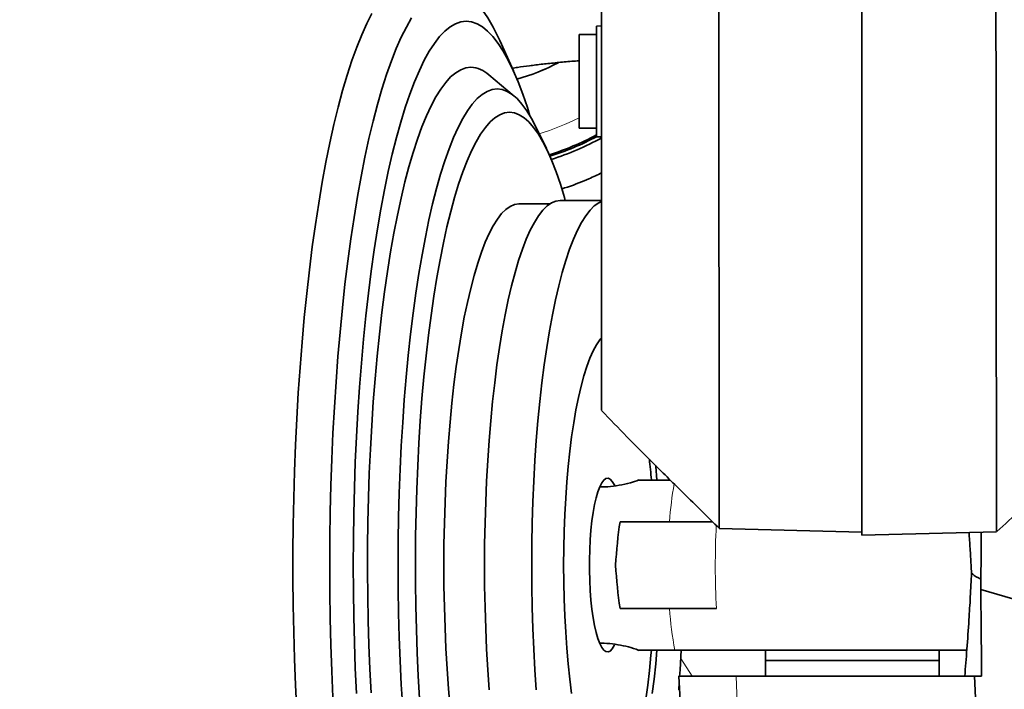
# Model space of a CAD drawing. Header units: millimetres. Extents: x 0 to 14900, y 0 to 10500.
# Tile 38 of 59: x 10777 to 11061, y 5592 to 5785. Entities that reach past the tile are written whole.
import ezdxf

# ---------------------------------------------------------------- set-up
doc = ezdxf.new("R2010")
doc.units = ezdxf.units.MM
doc.header["$LTSCALE"] = 25
doc.styles.add('SLDTEXTSTYLE0', font='TXT', dxfattribs={"width": 0.605})
doc.dimstyles.new('SLDDIMSTYLE1', dxfattribs={"dimtxt": 87.5, "dimasz": 87.5, "dimexe": 0, "dimexo": 0.0625, "dimgap": 21.875, "dimtad": 1, "dimdec": 4, "dimlfac": 25, "dimzin": 12, "dimdsep": 46, "dimtxsty": 'SLDTEXTSTYLE0', "dimsah": 1, "dimcen": 0.09, "dimadec": 1, "dimazin": 3, "dimtfac": 1, "dimtofl": 0, "dimtmove": 0, "dimatfit": 3, "dimfxl": 1, "dimfrac": 2, "dimtolj": 1, "dimtzin": 12, "dimarcsym": 0})

# ---------------------------------------------------------------- blocks, each defined once
blk = doc.blocks.new('_D_7')
at = {"color": 7, "linetype": 'Continuous', "lineweight": 0}
for p, q in [((12304.64, 5821.78), (14452.32, 5821.78)), ((7705.47, 5257.43), (7413.73, 5205.99))]:
    blk.add_line(p, q, dxfattribs=at)
at = {"color": 7, "linetype": 'Continuous', "lineweight": 18}
blk.add_arc((10906.09, 5821.78), 3508.73, 190, 0, dxfattribs=at)
for points in [[(14414.82, 5821.78), (14401.23, 5734.45), (14426.23, 5734.14)], [(7450.66, 5212.5), (7454.65, 5124.2), (7479.21, 5128.85)]]:
    blk.add_solid(points, dxfattribs=at)
at = {"color": 7, "linetype": 'Continuous', "lineweight": 18, "insert": (11078.22, 2427.93), "char_height": 87.5, "attachment_point": 1, "rotation": 5, "style": 'SLDTEXTSTYLE0'}
blk.add_mtext('170°', dxfattribs=at)

msp = doc.modelspace()

# ---------------------------------------------------------------- linework, layer by layer
at = {"color": 7, "linetype": 'Continuous', "lineweight": 35}
for p, q in [((11020.0902605, 5874.4885281), (11020.0902605, 5636.3893598)), ((10945.0902605, 5783.0613931), (10943.5902605, 5782.9827815)), ((10943.5902605, 5782.9827815), (10943.5902605, 5751.1400048)), ((10919.6902126, 5770.07649), (10915.7469561, 5778.7822883)), ((10943.5902605, 5780.5613931), (10938.5902605, 5780.5613931)), ((10938.5902605, 5780.5613931), (10938.5902605, 5753.5613931)), ((10919.8983793, 5762.8461611), (10912.5994225, 5768.9803649)), ((10929.1768256, 5747.7589868), (10926.1521564, 5753.9482535)), ((10938.5902605, 5753.5613931), (10943.5902605, 5753.5613931)), ((10943.5902605, 5751.1400048), (10945.0902605, 5751.0613931)), ((10930.1920333, 5731.7846161), (10921.2755912, 5731.7846161)), ((10945.0902605, 5732.7846161), (10933.1979525, 5732.7846161)), ((10944.6164591, 5650.2846161), (10944.525502, 5650.2846161)), ((10978.9925862, 5638.3607965), (11020.0902605, 5637.2846161)), ((11020.0902605, 5636.3893598), (11058.8627039, 5637.4046519)), ((11054.3200049, 5620.757816), (11063.5902605, 5618.1224057)), ((10944.525502, 5605.2846161), (10944.6164591, 5605.2846161)), ((11050.4150163, 5603.2846161), (10966.1893692, 5603.2846161)), ((10992.3535625, 5603.2846161), (10992.3535625, 5600.2846161)), ((11042.3535625, 5600.2846161), (11042.3535625, 5603.2846161)), ((10992.3535625, 5600.2846161), (10992.3535625, 5595.7846161)), ((10992.3535625, 5600.2846161), (11042.3535625, 5600.2846161)), ((11042.3535625, 5595.7846161), (11042.3535625, 5600.2846161)), ((10967.3538135, 5595.7846161), (10968.3099819, 5577.6131296)), ((11052.5360103, 5595.7846161), (10983.8970322, 5595.7846161)), ((11052.5360103, 5595.7846161), (11053.3632565, 5577.7846161)), ((11054.567759, 5595.7846161), (11052.5360103, 5595.7846161))]:
    msp.add_line(p, q, dxfattribs=at)
at = {"color": 8, "linetype": 'Continuous', "lineweight": 18}
for p, q in [((10944.6164591, 5650.2846161), (10944.5236, 5650.2801833)), ((10967.8953924, 5600.8975192), (10971.1819032, 5595.7846161)), ((10984.5293875, 5577.7846161), (10983.8970322, 5595.7846161))]:
    msp.add_line(p, q, dxfattribs=at)
at = {"color": 7, "linetype": 'Continuous', "lineweight": 35, "flags": 128}
for points in [[(10915.7469561, 5778.7822883), (10915.2885284, 5779.7750306), (10913.8141302, 5782.7122403), (10912.3131003, 5785.3188266), (10910.7886418, 5787.589227), (10909.2440082, 5789.5185963), (10907.6824957, 5791.1028171), (10906.1074367, 5792.3385087), (10904.5221924, 5793.2230339), (10902.9301458, 5793.7545052), (10901.3346944, 5793.9317885)], [(10878.9250019, 5786.6315684), (10877.4347925, 5783.7105373), (10875.9737709, 5780.466326), (10874.5449652, 5776.9056585), (10873.1513368, 5773.0359148), (10871.7957743, 5768.8651157), (10870.4810872, 5764.4019057), (10869.2100004, 5759.6555355), (10867.9851485, 5754.6358427), (10866.8090701, 5749.3532313), (10865.6842029, 5743.8186504), (10864.6128783, 5738.0435713), (10863.5973168, 5732.0399636), (10862.6396233, 5725.8202708), (10861.7417828, 5719.3973842), (10860.9056561, 5712.7846161), (10860.1329763, 5705.9956725), (10859.4253449, 5699.0446245), (10858.7842285, 5691.9458794), (10858.210956, 5684.7141501), (10857.7067155, 5677.3644258), (10857.2725522, 5669.9119397), (10856.909366, 5662.3721383), (10856.6179095, 5654.760649), (10856.398787, 5647.0932477), (10856.2524525, 5639.3858263), (10856.1792093, 5631.6543597), (10856.1792093, 5623.9148724), (10856.2524525, 5616.1834058), (10856.398787, 5608.4759844), (10856.6179095, 5600.8085832), (10856.909366, 5593.1970939), (10857.2725522, 5585.6572925)], [(10890.3562886, 5785.3188266), (10888.8552586, 5782.7122403), (10887.3808604, 5779.7750306), (10885.9362404, 5776.5134658), (10884.5244814, 5772.934506), (10883.1485963, 5769.0457891), (10881.8115213, 5764.8556137), (10880.5161097, 5760.3729219), (10879.2651259, 5755.60728), (10878.0612398, 5750.568858), (10876.9070204, 5745.2684083), (10875.8049308, 5739.7172423), (10874.7573231, 5733.9272064), (10873.7664328, 5727.9106569), (10872.8343746, 5721.6804333), (10871.9631375, 5715.2498314), (10871.1545808, 5708.6325743), (10870.41043, 5701.8427835), (10869.7322731, 5694.8949489), (10869.1215573, 5687.8038975), (10868.5795861, 5680.5847618), (10868.1075158, 5673.2529481), (10867.7063541, 5665.8241026), (10867.3769569, 5658.3140789), (10867.1200272, 5650.7389038), (10866.9361134, 5643.1147431), (10866.8256079, 5635.4578671), (10866.7887465, 5627.7846161), (10866.8256079, 5620.111365), (10866.9361134, 5612.454489), (10867.1200272, 5604.8303284), (10867.3769569, 5597.2551533), (10867.7063541, 5589.7451296)], [(10906.1088925, 5784.352543), (10904.5599015, 5784.1752047), (10903.0144195, 5783.6435913), (10901.4759475, 5782.7589073), (10899.9479706, 5781.5231566), (10898.4339501, 5779.9391387), (10896.9373159, 5778.0104419), (10895.4614582, 5775.7414352), (10894.0097204, 5773.1372588), (10892.5853912, 5770.2038119), (10891.191697, 5766.9477397), (10889.831795, 5763.3764182), (10888.5087659, 5759.4979377), (10887.2256068, 5755.3210842), (10885.9852243, 5750.8553196), (10884.7904285, 5746.1107602), (10883.6439258, 5741.0981541), (10882.5483135, 5735.8288563), (10881.5060735, 5730.3148036), (10880.5195668, 5724.5684871), (10879.5910281, 5718.6029239), (10878.7225609, 5712.4316281), (10877.9161326, 5706.0685795), (10877.17357, 5699.5281927), (10876.4965551, 5692.8252835), (10875.8866218, 5685.9750363), (10875.3451516, 5678.9929691), (10874.8733711, 5671.8948985), (10874.4723492, 5664.6969039), (10874.1429942, 5657.4152911), (10873.8860523, 5650.0665553), (10873.7021054, 5642.6673437), (10873.5915704, 5635.234418), (10873.5546975, 5627.7846161), (10873.5915704, 5620.3348142), (10873.7021054, 5612.9018884), (10873.8860523, 5605.5026769), (10874.1429942, 5598.1539411), (10874.4723492, 5590.8723283)], [(10924.4579515, 5757.1122438), (10923.7090191, 5759.4979377), (10922.38599, 5763.3764182), (10921.0260881, 5766.9477397), (10919.6323939, 5770.2038119), (10918.2080646, 5773.1372588), (10916.7563268, 5775.7414352), (10915.2804691, 5778.0104419), (10913.7838349, 5779.9391387), (10912.2698144, 5781.5231566), (10910.7418375, 5782.7589073), (10909.2033655, 5783.6435913), (10907.6578835, 5784.1752047), (10906.1088925, 5784.352543)], [(10907.4693046, 5771.1198869), (10905.9954448, 5770.9445042), (10904.5251917, 5770.4187852), (10903.0621433, 5769.5440165), (10901.60988, 5768.3223389), (10900.1719557, 5766.7567418), (10898.7518893, 5764.8510567), (10897.3531558, 5762.6099471), (10895.9791782, 5760.0388973), (10894.6333189, 5757.144199), (10893.3188714, 5753.9329362), (10892.0390524, 5750.4129674), (10890.7969938, 5746.5929064), (10889.5957351, 5742.4821016), (10888.438216, 5738.0906128), (10887.3272692, 5733.4291868), (10886.2656134, 5728.5092308), (10885.2558465, 5723.3427848), (10884.3004397, 5717.9424919), (10883.401731, 5712.3215676), (10882.5619197, 5706.4937673), (10881.7830609, 5700.4733524), (10881.0670606, 5694.2750561), (10880.4156711, 5687.9140464), (10879.8304864, 5681.40589), (10879.3129384, 5674.7665134), (10878.8642938, 5668.0121642), (10878.4856505, 5661.1593714), (10878.177935, 5654.224905), (10877.9419004, 5647.2257348), (10877.7781244, 5640.1789889), (10877.6870076, 5633.1019119), (10877.6687731, 5626.0118226), (10877.7234655, 5618.9260716), (10877.8509509, 5611.8619989), (10878.0509174, 5604.8368916), (10878.3228756, 5597.8679412), (10878.6661601, 5590.9722019)], [(10914.9911377, 5764.8927323), (10913.5472293, 5764.716755), (10912.1070274, 5764.1892749), (10910.674229, 5763.3116459), (10909.252512, 5762.0861211), (10907.8455259, 5760.5158462), (10906.4568826, 5758.6048521), (10905.0901465, 5756.3580444), (10903.7488262, 5753.7811905), (10902.4363647, 5750.8809052), (10901.1561311, 5747.6646335), (10899.9114118, 5744.1406315), (10898.705402, 5740.3179453), (10897.5411974, 5736.2063877), (10896.4217865, 5731.8165129), (10895.3500429, 5727.1595898), (10894.3287177, 5722.2475725), (10893.3604326, 5717.0930701), (10892.4476733, 5711.7093142), (10891.5927827, 5706.1101249), (10890.7979553, 5700.3098751), (10890.0652315, 5694.3234539), (10889.3964921, 5688.1662286), (10888.7934539, 5681.8540045), (10888.2576647, 5675.402985), (10887.7904999, 5668.8297299), (10887.3931588, 5662.1511126), (10887.0666613, 5655.384277), (10886.8118456, 5648.5465934), (10886.6293656, 5641.6556141), (10886.51969, 5634.7290282), (10886.4831001, 5627.7846161), (10886.51969, 5620.8402039), (10886.6293656, 5613.913618), (10886.8118456, 5607.0226388), (10887.0666613, 5600.1849552), (10887.3931588, 5593.4181196), (10887.7904999, 5586.7395022)], [(10926.1521564, 5753.9482535), (10924.892129, 5756.3580444), (10923.5253929, 5758.6048521), (10922.1367496, 5760.5158462), (10920.7297635, 5762.0861211), (10919.3080465, 5763.3116459), (10917.8752481, 5764.1892749), (10916.4350462, 5764.716755), (10914.9911377, 5764.8927323)], [(10918.5633381, 5758.1665573), (10917.1562512, 5757.9908139), (10915.7529576, 5757.4640577), (10914.3572403, 5756.5877087), (10912.9728619, 5755.3641292), (10911.6035544, 5753.796618), (10910.2530093, 5751.8894007), (10908.9248673, 5749.6476188), (10907.622709, 5747.0773158), (10906.3500446, 5744.1854208), (10905.1103051, 5740.9797298), (10903.9068327, 5737.4688847), (10902.7428716, 5733.6623503), (10901.6215596, 5729.5703882), (10900.5459197, 5725.2040297), (10899.5188516, 5720.5750457), (10898.543124, 5715.6959151), (10897.6213674, 5710.5797911), (10896.7560667, 5705.240466), (10895.9495545, 5699.6923336), (10895.204005, 5693.9503508), (10894.5214282, 5688.0299968), (10893.9036642, 5681.9472319), (10893.3523782, 5675.7184541), (10892.8690566, 5669.3604553), (10892.4550021, 5662.8903753), (10892.1113312, 5656.3256564), (10891.8389702, 5649.6839959), (10891.6386533, 5642.9832985), (10891.5109206, 5636.2416282), (10891.4561165, 5629.4771592), (10891.4743887, 5622.7081275), (10891.5656878, 5615.9527811), (10891.7297679, 5609.2293312), (10891.9661865, 5602.5559031), (10892.2743063, 5595.9504871), (10892.6532968, 5589.4308903)], [(10934.6347172, 5732.7846161), (10934.3838047, 5733.6623503), (10933.2198435, 5737.4688847), (10932.0163711, 5740.9797298), (10930.7766316, 5744.1854208), (10929.5039673, 5747.0773158), (10928.2018089, 5749.6476188), (10926.8736669, 5751.8894007), (10925.5231218, 5753.796618), (10924.1538143, 5755.3641292), (10922.7694359, 5756.5877087), (10921.3737186, 5757.4640577), (10919.970425, 5757.9908139), (10918.5633381, 5758.1665573)], [(10921.2755912, 5731.7846161), (10920.0182632, 5731.6086645), (10918.7651896, 5731.0814053), (10917.5206104, 5730.2046224), (10916.2887368, 5728.9812826), (10915.0737372, 5727.4155254), (10913.8797227, 5725.5126486), (10912.7107335, 5723.2790912), (10911.570725, 5720.7224107), (10910.4635547, 5717.8512581), (10909.392969, 5714.6753485), (10908.3625903, 5711.2054281), (10907.375905, 5707.4532382), (10906.436252, 5703.4314748), (10905.5468105, 5699.1537464), (10904.7105903, 5694.6345275), (10903.9304208, 5689.8891096), (10903.2089418, 5684.9335498), (10902.5485947, 5679.7846161), (10901.9516138, 5674.4597308), (10901.4200191, 5668.9769117), (10900.9556094, 5663.354711), (10900.5599561, 5657.6121523), (10900.2343979, 5651.7686666), (10899.9800365, 5645.8440266), (10899.7977325, 5639.8582791), (10899.6881027, 5633.8316783), (10899.6515182, 5627.7846161), (10899.6881027, 5621.7375539), (10899.7977325, 5615.710953), (10899.9800365, 5609.7252056), (10900.2343979, 5603.8005655), (10900.5599561, 5597.9570799), (10900.9556094, 5592.2145212), (10901.4200191, 5586.5923204)], [(10933.1979525, 5732.7846161), (10931.9285348, 5732.6069727), (10930.6634124, 5732.0746436), (10929.406866, 5731.1894301), (10928.1631475, 5729.9543275), (10926.9364652, 5728.3735149), (10925.7309698, 5726.4523413), (10924.5507403, 5724.1973073), (10923.3997702, 5721.6160433), (10922.2819541, 5718.7172835), (10921.2010742, 5715.5108363), (10920.160788, 5712.0075513), (10919.1646155, 5708.2192826), (10918.2159273, 5704.1588484), (10917.3179335, 5699.8399881), (10916.4736727, 5695.2773151), (10915.6860015, 5690.4862682), (10914.9575853, 5685.4830588), (10914.2908887, 5680.2846161), (10913.6881676, 5674.90853), (10913.1514614, 5669.3729915), (10912.6825862, 5663.6967311), (10912.2831285, 5657.8989555), (10911.95444, 5651.9992825), (10911.6976328, 5646.0176747), (10911.5135759, 5639.9743721), (10911.402892, 5633.8898231), (10911.3659557, 5627.7846161), (10911.402892, 5621.679409), (10911.5135759, 5615.5948601), (10911.6976328, 5609.5515574), (10911.95444, 5603.5699496), (10912.2831285, 5597.6702766), (10912.6825862, 5591.872501)], [(10945.0882055, 5732.4646444), (10944.2567587, 5732.0746436), (10943.0002124, 5731.1894301), (10941.7564939, 5729.9543275), (10940.5298116, 5728.3735149), (10939.3243162, 5726.4523413), (10938.1440867, 5724.1973073), (10936.9931166, 5721.6160433), (10935.8753005, 5718.7172835), (10934.7944206, 5715.5108363), (10933.7541344, 5712.0075513), (10932.7579618, 5708.2192826), (10931.8092736, 5704.1588484), (10930.9112799, 5699.8399881), (10930.067019, 5695.2773151), (10929.2793479, 5690.4862682), (10928.5509316, 5685.4830588), (10927.884235, 5680.2846161), (10927.2815139, 5674.90853), (10926.7448078, 5669.3729915), (10926.2759326, 5663.6967311), (10925.8764749, 5657.8989555), (10925.5477864, 5651.9992825), (10925.2909792, 5646.0176747), (10925.1069222, 5639.9743721), (10924.9962384, 5633.8898231), (10924.9593021, 5627.7846161), (10924.9962384, 5621.679409), (10925.1069222, 5615.5948601), (10925.2909792, 5609.5515574), (10925.5477864, 5603.5699496), (10925.8764749, 5597.6702766), (10926.2759326, 5591.872501)], [(10944.919206, 5693.0268456), (10944.5656989, 5692.6060238), (10943.5912744, 5691.1960809), (10942.6408487, 5689.4478104), (10941.7194928, 5687.37054), (10940.8321225, 5684.975353), (10939.9834724, 5682.2750287), (10939.1780703, 5679.2839744), (10938.4202133, 5676.0181488), (10937.7139451, 5672.4949764), (10937.0630338, 5668.7332549), (10936.4709523, 5664.7530547), (10935.9408596, 5660.5756119), (10935.4755841, 5656.2232149), (10935.0776081, 5651.7190857), (10934.7490551, 5647.0872557), (10934.491678, 5642.3524378), (10934.30685, 5637.5398943), (10934.1955573, 5632.6753022), (10934.1583936, 5627.7846161)], [(10961.0505859, 5652.3432344), (10960.7029895, 5656.2232149), (10960.6763362, 5656.4950761)], [(10948.8840632, 5650.668992), (10948.7448861, 5650.9518563), (10948.1614498, 5651.9005056), (10947.5587796, 5652.5106208), (10946.9453357, 5652.773637), (10946.3297294, 5652.6858621), (10945.7206025, 5652.2485284), (10945.1265059, 5651.4677749), (10944.5557793, 5650.3545618), (10944.0164345, 5648.9245162), (10943.5160427, 5647.1977126), (10943.0616283, 5645.1983918), (10942.6595704, 5642.9546197), (10942.3155128, 5640.497894), (10942.0342855, 5637.8627018), (10941.8198362, 5635.0860353), (10941.6751753, 5632.206873), (10941.6023336, 5629.2656318), (10941.6023336, 5626.3036004), (10941.6751753, 5623.3623592), (10941.8198362, 5620.4831968), (10942.0342855, 5617.7065303), (10942.3155128, 5615.0713381), (10942.6595704, 5612.6146124), (10943.0616283, 5610.3708403), (10943.5160427, 5608.3715195), (10944.0164345, 5606.644716), (10944.5557793, 5605.2146703), (10945.1265059, 5604.1014572), (10945.7206025, 5603.3207038), (10946.3297294, 5602.88337), (10946.9453357, 5602.7955952), (10947.5587796, 5603.0586114), (10948.1614498, 5603.6687265), (10948.7448861, 5604.6173759), (10948.8519048, 5604.8328372)], [(10934.1583936, 5627.7846161), (10934.1955573, 5622.89393), (10934.30685, 5618.0293378), (10934.491678, 5613.2167943), (10934.7490551, 5608.4819764), (10935.0776081, 5603.8501465), (10935.4755841, 5599.3460172), (10935.9408596, 5594.9936203), (10936.4709523, 5590.8161774)], [(10959.4369866, 5603.2544375), (10959.3153522, 5601.8511452), (10958.8829246, 5597.4735416), (10958.3844568, 5593.2614867), (10957.8226712, 5589.2379851), (10957.2006361, 5585.4250118), (10956.5217488, 5581.843392), (10955.7897171, 5578.5126873), (10955.0085392, 5575.4510887), (10954.1824816, 5572.6753177), (10953.3160559, 5570.2005346), (10952.4139942, 5568.0402558), (10951.4812233, 5566.2062799), (10950.5228377, 5564.7086236), (10949.5440717, 5563.5554665), (10948.550271, 5562.7531067), (10947.5468635, 5562.3059264), (10946.5393293, 5562.2163681), (10945.5331712, 5562.4849208), (10944.5338846, 5563.1101178), (10944.3038186, 5563.3056259)], [(10959.7076213, 5590.8161774), (10960.2377139, 5594.9936203), (10960.7029895, 5599.3460172), (10961.0531375, 5603.2571703)], [(10967.5833394, 5595.7639273), (10967.7061228, 5597.6702766), (10968.0206629, 5603.2846161)], [(10967.3066651, 5591.872501), (10967.4565727, 5593.9189022)]]:
    msp.add_lwpolyline(points, dxfattribs=at)
at = {"color": 8, "linetype": 'Continuous', "lineweight": 18, "flags": 128}
msp.add_lwpolyline([(10944.5236, 5605.2890488), (10944.6164591, 5605.2846161), (10944.6167203, 5605.2846161)], dxfattribs=at)
at = {"color": 7, "linetype": 'Continuous', "lineweight": 18}
for radius in [3200, 1067]:
    msp.add_arc((10906.0902605, 5821.7846161), radius, 190, 170, dxfattribs=at)
at = {"color": 7, "linetype": 'Continuous', "lineweight": 35}
for centre, radius, start, end in [((10907.06449, 5762.9290017), 8.2008826, 47.552129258, 87.170597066), ((10906.0902605, 5821.7846161), 56, 285.131141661, 298.180385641), ((10906.0902605, 5821.7846161), 79.54603, 287.515706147, 298.126846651), ((10906.0902605, 5821.7846161), 80, 287.55151049, 297.983569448), ((10906.0902605, 5821.7846161), 81, 287.620998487, 298.811403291), ((10722.6106277, 5632.5316639), 237.6512073, 4.775412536, 6.2285194)]:
    msp.add_arc(centre, radius, start, end, dxfattribs=at)
at = {"color": 8, "linetype": 'Continuous', "lineweight": 18}
for centre, radius, start, end in [((10906.0902605, 5821.7846161), 56.1270596, 285.147839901, 298.504299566), ((10906.0902605, 5821.7846161), 72.8891651, 286.759631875, 296.479811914), ((11075.8660523, 5632.2792905), 111.4939842, 170.218784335, 175.882590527), ((11219.6423907, 5627.7905716), 241.7888153, 177.291169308, 182.96481183), ((11073.1490815, 5623.0153272), 108.7643371, 184.075884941, 190.451777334)]:
    msp.add_arc(centre, radius, start, end, dxfattribs=at)
at = {"color": 7, "linetype": 'Continuous', "lineweight": 35}
for centre, major_axis, start_param, end_param in [((10955.8182915, 5629.0692337), (2.2714271, 31.7823257), 1.22496347, 1.6259966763), ((10955.8182915, 5626.4999984), (-2.2714271, 31.7823257), 1.5155959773, 1.9166291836)]:
    msp.add_ellipse(centre, major_axis=major_axis, ratio=0.206743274, start_param=start_param, end_param=end_param, dxfattribs=at)
for points, knots in [([(10945.0902605, 6122.7846161), (10945.0902605, 6122.7689908), (10945.0902605, 6122.7370996), (10945.0902605, 6122.9423227), (10945.0902605, 6122.4914561), (10945.0902605, 6121.3060717), (10945.0902605, 6119.134888), (10945.0902605, 6115.7601533), (10945.0902605, 6111.413775), (10945.0902605, 6106.2962955), (10945.0902605, 6100.4786681), (10945.0902605, 6079.4367265), (10945.0902605, 6025.7709193), (10945.0902605, 5961.6253403), (10945.0902605, 5907.6242798), (10945.0902605, 5884.3967859), (10945.0902605, 5871.1109949), (10945.0902605, 5860.5426061), (10945.0902605, 5849.0793365), (10945.0902605, 5836.6582654), (10945.0902605, 5823.9809708), (10945.0902605, 5811.3160777), (10945.0902605, 5798.8170215), (10945.0902605, 5786.5092402), (10945.0902605, 5774.3050779), (10945.0902605, 5762.473465), (10945.0902605, 5751.1516374), (10945.0902605, 5740.3498734), (10945.0902605, 5730.0007673), (10945.0902605, 5720.3373776), (10945.0902605, 5711.4586109), (10945.0902605, 5703.371454), (10945.0902605, 5696.0324271), (10945.0902605, 5689.6212118), (10945.0902605, 5684.1966422), (10945.0902605, 5679.7433071), (10945.0902605, 5676.244615), (10945.0902605, 5673.8383348), (10945.0902605, 5672.4718058), (10945.0902605, 5672.3987169), (10945.0902605, 5672.3659681)], [0, 0, 0, 0, 0.0165413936, 0.0337610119, 0.0424078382, 0.0511979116, 0.0624911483, 0.0741115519, 0.0854047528, 0.0970246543, 0.1083221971, 0.1199473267, 0.2105582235, 0.391780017, 0.4624319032, 0.4977578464, 0.5154208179, 0.5330838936, 0.5541456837, 0.5753534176, 0.597022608, 0.6188515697, 0.6399133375, 0.661121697, 0.6827913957, 0.704620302, 0.7256711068, 0.7468676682, 0.7685248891, 0.7903415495, 0.8114050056, 0.8326151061, 0.8542867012, 0.8761175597, 0.8971676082, 0.9183633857, 0.9400197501, 0.9618355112, 0.9828997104, 1, 1, 1, 1]), ([(10978.7490521, 5873.9262779), (10978.7541973, 5869.8030679), (10978.7645131, 5861.5363219), (10978.7788724, 5848.8409183), (10978.7910419, 5835.9660049), (10978.8083931, 5822.2287087), (10978.8239421, 5807.6826939), (10978.8389151, 5792.4002573), (10978.8574481, 5777.1617438), (10978.8701221, 5762.2787619), (10978.8862996, 5747.873722), (10978.9003223, 5734.0553115), (10978.9115973, 5720.712744), (10978.9264446, 5708.1277767), (10978.9355339, 5696.3975086), (10978.9468621, 5685.6005264), (10978.957105, 5675.657544), (10978.963473, 5666.7893206), (10978.9735172, 5659.0564501), (10978.978248, 5652.4978889), (10978.984197, 5647.0784645), (10978.9899643, 5642.9170612), (10978.9910961, 5640.0892853), (10978.9957301, 5638.5364885), (10978.9959544, 5638.5059124), (10978.9960489, 5638.4930313)], [0, 0, 0, 0, 0.0376146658, 0.0754147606, 0.113403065, 0.1515823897, 0.1963068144, 0.2413440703, 0.2868657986, 0.3330512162, 0.3777747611, 0.4228110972, 0.4683318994, 0.5145162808, 0.5592407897, 0.6042781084, 0.6497999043, 0.6959853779, 0.7407098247, 0.7857470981, 0.8312688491, 0.8774542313, 0.9221784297, 0.9672154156, 1, 1, 1, 1]), ([(11058.8585695, 5637.56254), (11058.8588512, 5637.5304381), (11058.8597199, 5637.4314741), (11058.8575468, 5638.6490091), (11058.8545108, 5641.1816783), (11058.854236, 5645.0868139), (11058.8468718, 5650.1964679), (11058.842874, 5656.4938388), (11058.8374882, 5664.0477314), (11058.8270362, 5672.7267469), (11058.821417, 5682.3988107), (11058.8101951, 5693.0179164), (11058.798119, 5704.685844), (11058.7891769, 5717.1754287), (11058.7726813, 5730.3153701), (11058.7599323, 5744.0603385), (11058.7455186, 5758.5265915), (11058.7271288, 5772.3909591), (11058.7141591, 5785.363424), (11058.7005594, 5797.3320914), (11058.6831774, 5809.4954131), (11058.6733432, 5817.6821576), (11058.6684152, 5821.7846153)], [0, 0, 0, 0, 0.0254981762, 0.0786059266, 0.13286863, 0.1875304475, 0.2402722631, 0.2933802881, 0.3476432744, 0.4023053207, 0.4550470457, 0.5081549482, 0.5624177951, 0.6170797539, 0.6698219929, 0.7229304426, 0.7771938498, 0.831856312, 0.8734350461, 0.9151923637, 0.9575020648, 1, 1, 1, 1]), ([(10919.3498802, 5770.8278653), (10919.8626584, 5770.9124965), (10921.3717196, 5771.1615584), (10924.2577151, 5771.5623472), (10928.0056664, 5772.0221999), (10932.0836776, 5772.4452608), (10935.6131424, 5772.7665729), (10937.8827736, 5772.9404865), (10938.5902605, 5772.9946987)], [0, 0, 0, 0, 0.1080032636, 0.3178441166, 0.5287288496, 0.731432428, 0.9162824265, 1, 1, 1, 1]), ([(10945.0902605, 5740.7082888), (10943.919813, 5740.1517199), (10941.1715768, 5738.8448839), (10937.1517974, 5737.2114552), (10934.1726836, 5736.3018662), (10933.6279823, 5736.1355569)], [0, 0, 0, 0, 0.3774093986, 0.8861655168, 1, 1, 1, 1]), ([(10945.0902605, 5672.2846225), (10947.5163436, 5669.7632245), (10952.6172112, 5664.4619562), (10960.8191142, 5656.2683604), (10969.6839728, 5647.5116323), (10975.8127495, 5641.4891757), (10978.9294656, 5638.4265275)], [0, 0, 0, 0, 0.2194433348, 0.461382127, 0.7260923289, 1, 1, 1, 1]), ([(11058.9378578, 5637.4741658), (11061.2702466, 5639.5525657), (11065.939242, 5643.7131239), (11072.795308, 5649.7666511), (11079.2950101, 5655.5163991), (11085.2319169, 5660.8313491), (11090.5995326, 5665.7249443), (11093.9163479, 5668.9226327), (11095.4906136, 5670.4403571)], [0, 0, 0, 0, 0.19038762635, 0.38111953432, 0.55738461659, 0.71923568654, 0.86674035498, 1, 1, 1, 1]), ([(10955.8256069, 5652.2993404), (10955.0169469, 5652.0150705), (10953.1740214, 5651.3672231), (10950.1697488, 5650.7137799), (10947.2258966, 5650.337741), (10945.3709905, 5650.2999774), (10944.6164591, 5650.2846161)], [0, 0, 0, 0, 0.2267281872, 0.5167105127, 0.8034094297, 1, 1, 1, 1]), ([(10955.8303832, 5652.2846161), (10955.8302657, 5652.2846161), (10955.8138678, 5652.2846161), (10955.8718971, 5652.2846161), (10956.0207931, 5652.2846161), (10956.3275284, 5652.2846161), (10956.9367945, 5652.2846161), (10957.9017754, 5652.2846161), (10959.1954243, 5652.2846161), (10960.621616, 5652.2846161), (10962.1122379, 5652.2846161), (10963.5844234, 5652.2846161), (10964.4489555, 5652.2846161), (10964.8649876, 5652.2846161)], [0, 0, 0, 0, 0.0002815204, 0.0392729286, 0.0785676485, 0.1385534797, 0.1989479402, 0.3211864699, 0.4450803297, 0.5690283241, 0.7162019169, 0.8634300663, 1, 1, 1, 1]), ([(10950.4065119, 5640.2846161), (10951.5860574, 5640.2846161), (10960.362695, 5640.2846161), (10969.3021889, 5640.2846161), (10977.0402502, 5640.2846161)], [0, 0, 0, 0, 0.1343960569, 1, 1, 1, 1]), ([(11051.6753172, 5625.50075), (11051.5878089, 5627.0609127), (11051.4122708, 5630.190534), (11051.1677642, 5634.104663), (11051.0097395, 5636.4292426), (11050.9575035, 5637.197647)], [0, 0, 0, 0, 0.39957198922, 0.80152475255, 1, 1, 1, 1]), ([(11054.496429, 5637.290317), (11054.4918348, 5636.6259278), (11054.4537504, 5631.1184461), (11054.3825596, 5625.6056106), (11054.3199568, 5620.7578102)], [0, 0, 0, 0, 0.1206339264, 1, 1, 1, 1]), ([(11049.7240047, 5595.7846161), (11049.928055, 5598.354786), (11050.3406563, 5603.5518148), (11050.8935985, 5611.3455659), (11051.3437531, 5618.7116837), (11051.564345, 5623.2284963), (11051.6753172, 5625.50075)], [0, 0, 0, 0, 0.2795111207, 0.5651872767, 0.7812606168, 1, 1, 1, 1]), ([(11051.6753162, 5625.5007683), (11052.1419652, 5625.0344829), (11052.7085119, 5624.4683775), (11054.1074257, 5623.9150756), (11054.3540925, 5623.8175133)], [0, 0, 0, 0, 0.82367262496, 1, 1, 1, 1]), ([(11054.3199568, 5620.7578486), (11054.3771394, 5616.1654475), (11054.4809798, 5607.8258935), (11054.5408555, 5599.5176849), (11054.567759, 5595.7846161)], [0, 0, 0, 0, 0.5506770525, 1, 1, 1, 1]), ([(10950.4065119, 5615.2846161), (10951.5860975, 5615.2846161), (10960.7370954, 5615.2846161), (10970.0578903, 5615.2846161), (10978.1772125, 5615.2846161)], [0, 0, 0, 0, 0.1289023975, 1, 1, 1, 1]), ([(10944.6223209, 5605.266496), (10944.7605268, 5605.2723323), (10945.963306, 5605.323125), (10948.2155062, 5605.1196149), (10951.3043275, 5604.635813), (10953.8509361, 5603.9996916), (10955.3080703, 5603.4465343), (10955.8227341, 5603.2511576)], [0, 0, 0, 0, 0.03605493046, 0.31377912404, 0.5864356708, 0.85392794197, 1, 1, 1, 1]), ([(10966.1893692, 5603.2846161), (10965.7658711, 5603.2846161), (10964.9178829, 5603.2846161), (10963.4986054, 5603.2846161), (10962.0718782, 5603.2846161), (10960.6756732, 5603.2846161), (10959.2607183, 5603.2846161), (10957.9602838, 5603.2846161), (10957.0278353, 5603.2846161), (10956.4474651, 5603.2846161), (10956.0691054, 5603.2846161), (10955.8541691, 5603.2846161), (10955.8395127, 5603.2846161), (10955.8350734, 5603.2846161)], [0, 0, 0, 0, 0.1361896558, 0.2726983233, 0.3853799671, 0.4981117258, 0.6108296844, 0.7235629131, 0.8182187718, 0.8658183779, 0.9135948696, 0.9738287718, 1, 1, 1, 1]), ([(10983.8970322, 5595.7846161), (10982.8925435, 5595.7846161), (10980.8765854, 5595.7846161), (10978.1436168, 5595.7846161), (10975.6403966, 5595.7846161), (10973.449299, 5595.7846161), (10971.5828738, 5595.7846161), (10970.0456047, 5595.7846161), (10968.8280215, 5595.7846161), (10967.9698055, 5595.7846161), (10967.4444262, 5595.7846161), (10967.3888523, 5595.7846161), (10967.3616318, 5595.7846161)], [0, 0, 0, 0, 0.0989389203, 0.1985654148, 0.3003600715, 0.4029069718, 0.5021040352, 0.601991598, 0.7029545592, 0.8053887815, 0.9046781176, 1, 1, 1, 1])]:
    msp.add_open_spline(points, degree=3, knots=knots, dxfattribs=at)

# ---------------------------------------------------------------- dimensions: what is measured, and where the dimension line sits
at = {"color": 7, "linetype": 'Continuous', "lineweight": 18}
dim = msp.add_angular_dim_2l(base=(11211.8965342, 2326.4029129), line1=((9855.300388, 5636.5020105), (7754.7054508, 5266.1104475)), line2=((12254.6391346, 5821.7846161), (9557.5413863, 5821.7846161)), dimstyle='SLDDIMSTYLE1', dxfattribs=at)
dim.commit()
dim.dimension.update_dxf_attribs({"geometry": '_D_7', "text_midpoint": (11211.8965342, 2326.4029129), "dimtype": 162})

doc.saveas('drawing.dxf')
